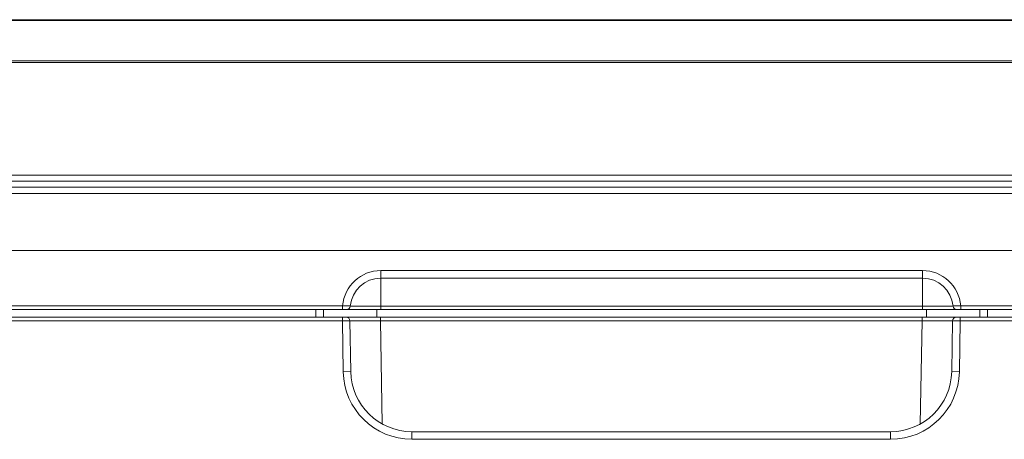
# Model space of a CAD drawing. Header units: millimetres. Extents: x 0 to 420, y -297 to 0.
# Tile 16 of 44: x 195 to 220, y -213 to -202. Entities that reach past the tile are written whole.
import ezdxf

# ---------------------------------------------------------------- set-up
doc = ezdxf.new("R2010")
doc.units = ezdxf.units.MM
doc.header["$MEASUREMENT"] = 0
doc.layers.add('レイヤー 1', color=7, linetype='Continuous', lineweight=0)

# ---------------------------------------------------------------- blocks, each defined once
blk = doc.blocks.new('Block_0')
at = {"layer": 'レイヤー 1', "color": 18, "lineweight": 18, "true_color": 0x000000}
for p, q in [((238.886, -202.466), (183.586, -202.466)), ((238.746, -202.486), (183.646, -202.486)), ((183.646, -203.546), (238.746, -203.546)), ((183.586, -203.586), (238.886, -203.586)), ((238.936, -206.534), (183.536, -206.534)), ((238.936, -206.694), (183.536, -206.694)), ((183.536, -206.854), (238.936, -206.854)), ((183.536, -207.016), (238.936, -207.016)), ((182.494, -208.508), (240.023, -208.508)), ((204.046, -209.036), (218.246, -209.036)), ((204.046, -210.056), (204.046, -209.036)), ((218.246, -210.056), (218.246, -209.036)), ((204.046, -209.236), (218.246, -209.236)), ((182.343, -209.956), (203.049, -209.956)), ((203.049, -210.056), (203.049, -209.956)), ((219.043, -209.965), (203.249, -209.965)), ((240.036, -209.956), (219.243, -209.956)), ((219.243, -210.056), (219.243, -209.956)), ((239.936, -210.256), (182.438, -210.256)), ((182.443, -210.056), (240.616, -210.056)), ((202.346, -210.256), (202.346, -210.056)), ((202.546, -210.256), (202.546, -210.056)), ((203.041, -210.356), (203.041, -210.256)), ((203.946, -210.056), (203.946, -210.256)), ((204.041, -210.356), (204.041, -210.256)), ((218.231, -210.356), (218.231, -210.256)), ((218.346, -210.056), (218.346, -210.256)), ((219.231, -210.356), (219.231, -210.256)), ((219.746, -210.056), (219.746, -210.256)), ((219.946, -210.056), (219.946, -210.256)), ((203.041, -210.356), (182.338, -210.356)), ((203.241, -210.354), (203.041, -210.356)), ((203.064, -211.687), (203.041, -210.356)), ((204.041, -210.356), (203.241, -210.354)), ((203.264, -211.684), (203.241, -210.354)), ((218.231, -210.356), (204.041, -210.356)), ((204.088, -213.055), (204.041, -210.356)), ((218.231, -210.356), (218.184, -213.055)), ((219.031, -210.354), (218.231, -210.356)), ((219.031, -210.354), (219.008, -211.684)), ((219.231, -210.356), (219.031, -210.354)), ((219.231, -210.356), (219.208, -211.687)), ((240.036, -210.356), (219.231, -210.356)), ((203.064, -211.687), (203.264, -211.684)), ((219.208, -211.687), (219.008, -211.684)), ((217.408, -213.256), (204.864, -213.256)), ((204.864, -213.456), (204.864, -213.256)), ((217.408, -213.456), (217.408, -213.256)), ((217.408, -213.456), (204.864, -213.456))]:
    blk.add_line(p, q, dxfattribs=at)
for points in [[(203.249, -209.965), (203.245, -209.964), (203.234, -209.964), (203.216, -209.963), (203.211, -209.963), (203.191, -209.962), (203.186, -209.962), (203.166, -209.961), (203.146, -209.96), (203.126, -209.959), (203.109, -209.958), (203.089, -209.957), (203.069, -209.957), (203.049, -209.956)], [(219.243, -209.956), (219.226, -209.956), (219.206, -209.957), (219.186, -209.958), (219.166, -209.959), (219.161, -209.959), (219.141, -209.96), (219.121, -209.961), (219.101, -209.962), (219.098, -209.962), (219.078, -209.963), (219.058, -209.964), (219.058, -209.964), (219.043, -209.965)]]:
    blk.add_lwpolyline(points, dxfattribs=at)
for points in [[(204.046, -209.036), (203.525, -209.036), (203.091, -209.436), (203.049, -209.956)], [(219.243, -209.956), (219.201, -209.436), (218.767, -209.036), (218.246, -209.036)], [(204.046, -209.236), (203.632, -209.236), (203.286, -209.552), (203.249, -209.965)], [(219.043, -209.965), (219.006, -209.552), (218.66, -209.236), (218.246, -209.236)], [(203.15, -210.056), (203.201, -210.056), (203.245, -210.016), (203.249, -209.965)], [(219.043, -209.965), (219.048, -210.016), (219.091, -210.056), (219.143, -210.056)], [(203.241, -210.354), (203.24, -210.3), (203.195, -210.256), (203.141, -210.256)], [(219.131, -210.256), (219.077, -210.256), (219.032, -210.3), (219.031, -210.354)], [(203.064, -211.687), (203.081, -212.669), (203.882, -213.456), (204.864, -213.456)], [(203.264, -211.684), (203.279, -212.556), (203.991, -213.256), (204.864, -213.256)], [(217.408, -213.256), (218.281, -213.256), (218.993, -212.556), (219.008, -211.684)], [(217.408, -213.456), (218.39, -213.456), (219.191, -212.669), (219.208, -211.687)]]:
    blk.add_open_spline(points, degree=3, dxfattribs=at)

msp = doc.modelspace()

# ---------------------------------------------------------------- block references
at = {"layer": 'レイヤー 1'}
msp.add_blockref('Block_0', (0, 0), dxfattribs=at)

doc.saveas('drawing.dxf')
